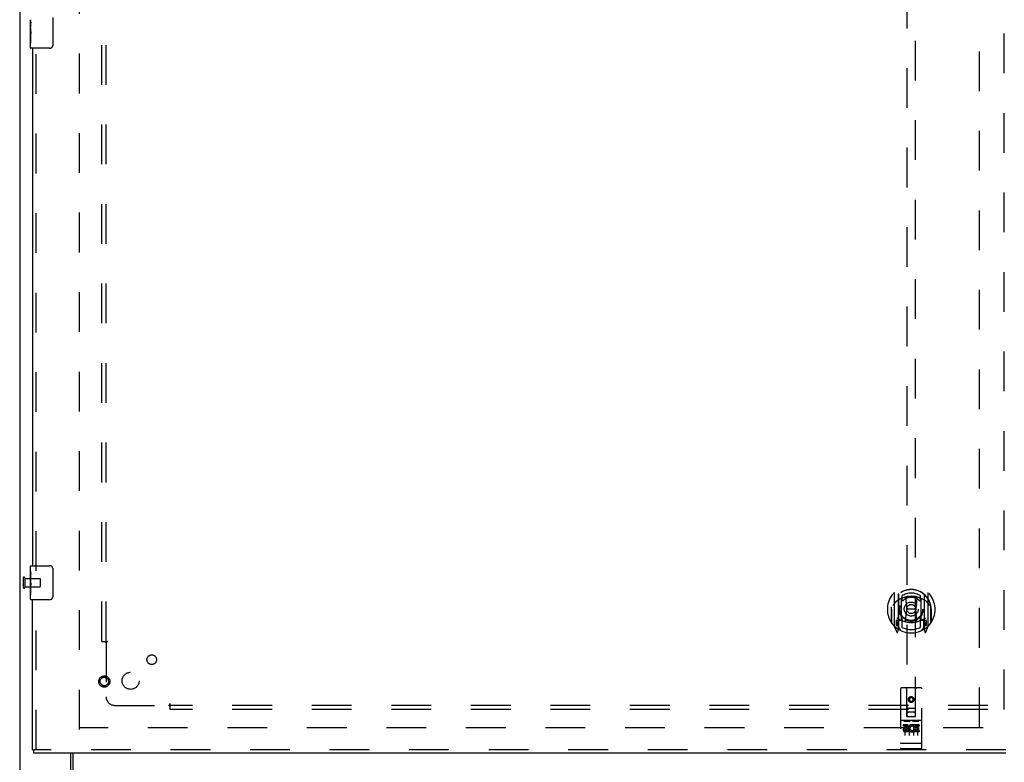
# Model space of a CAD drawing. Header units: inches. Extents: x 0 to 212, y 0 to 137.
# Tile 7 of 31: x 36 to 65, y 46 to 68. Entities that reach past the tile are written whole.
import ezdxf

# ---------------------------------------------------------------- set-up
doc = ezdxf.new("R2010")
doc.units = ezdxf.units.IN
doc.header["$LTSCALE"] = 11.654639
doc.header["$MEASUREMENT"] = 0
doc.linetypes.add('HIDDEN', pattern=[0.2, 0.1, -0.1])
doc.layers.get('0').update_dxf_attribs({"linetype": 'CONTINUOUS'})
for name, color, linetype in [('DEFAULT_2', 8, 'HIDDEN'), ('SECONDARY_OR_LEFT_DOOR_ASSEMBLY', 7, 'CONTINUOUS'), ('SUBPANEL', 7, 'CONTINUOUS')]:
    doc.layers.add(name, color=color, linetype=linetype)

msp = doc.modelspace()

# ---------------------------------------------------------------- linework, layer by layer
at = {"color": 3, "linetype": 'Continuous'}
for p, q in [((35.778, 105.379), (35.778, 45.587)), ((37.278, 45.647), (37.278, 46.233))]:
    msp.add_line(p, q, dxfattribs=at)
at = {"color": 7, "linetype": 'Continuous'}
msp.add_line((37.331, 46.233), (37.331, 45.58), dxfattribs=at)
at = {"layer": 'DEFAULT_2', "color": 8, "linetype": 'HIDDEN'}
for p, q in [((37.528, 46.931), (37.528, 104.035)), ((63.903, 46.998), (63.903, 103.968)), ((35.882, 51.375), (35.882, 51.091)), ((35.925, 51.375), (35.925, 51.091)), ((35.925, 51.357), (36.372, 51.357)), ((35.925, 51.109), (36.372, 51.109)), ((36.382, 51.347), (36.382, 51.119)), ((64.007, 46.983), (37.528, 46.983))]:
    msp.add_line(p, q, dxfattribs=at)
for centre, radius, start, end in [((35.904, 51.375), 0.0215, 0, 180), ((35.904, 51.091), 0.0215, 180, 360), ((36.372, 51.347), 0.01, 0, 90), ((36.372, 51.119), 0.01, 270, 360)]:
    msp.add_arc(centre, radius, start, end, dxfattribs=at)
at = {"layer": 'SECONDARY_OR_LEFT_DOOR_ASSEMBLY', "color": 8, "linetype": 'HIDDEN'}
for p, q in [((64.612, 104.629), (64.612, 46.337)), ((61.778, 73.312), (61.778, 47.31)), ((62.028, 47.31), (62.028, 73.312)), ((36.257, 51.578), (36.257, 67.055)), ((36.257, 46.337), (36.257, 50.888)), ((61.403, 50.938), (61.403, 49.971)), ((61.521, 50.884), (61.521, 49.868)), ((61.528, 50.885), (61.528, 49.881)), ((61.628, 50.845), (61.628, 50.742)), ((61.74, 50.794), (61.771, 50.454)), ((62.066, 50.794), (62.036, 50.454)), ((62.178, 50.742), (62.178, 50.845)), ((62.278, 50.885), (62.278, 49.881)), ((62.286, 50.884), (62.286, 49.868)), ((62.403, 49.971), (62.403, 50.938)), ((61.328, 50.526), (61.328, 50.529)), ((61.328, 50.069), (61.328, 50.526)), ((61.621, 50.136), (61.621, 50.768)), ((62.186, 50.768), (62.186, 50.136)), ((62.478, 50.526), (62.478, 50.529)), ((62.478, 50.069), (62.478, 50.526)), ((61.321, 50.454), (61.336, 50.454)), ((61.321, 50.454), (61.321, 50.066)), ((61.74, 50.11), (61.771, 50.454)), ((62.036, 50.454), (61.771, 50.454)), ((62.066, 50.11), (62.036, 50.454)), ((62.486, 50.454), (62.471, 50.454)), ((62.486, 50.454), (62.486, 50.066)), ((61.407, 49.96), (61.478, 49.785)), ((61.521, 50.125), (61.461, 50.125)), ((61.461, 50.125), (61.461, 49.975)), ((61.461, 49.975), (61.521, 49.975)), ((61.498, 50.054), (61.469, 50.008)), ((61.473, 50), (61.528, 50)), ((61.598, 49.831), (61.528, 49.94)), ((61.531, 50.114), (61.531, 49.906)), ((61.621, 50.127), (61.548, 50.127)), ((61.616, 50.134), (61.551, 50.134)), ((61.628, 50.181), (61.628, 49.928)), ((62.178, 49.928), (62.178, 50.181)), ((62.258, 50.127), (62.186, 50.127)), ((62.256, 50.134), (62.19, 50.134)), ((62.278, 49.94), (62.208, 49.831)), ((62.276, 49.906), (62.276, 50.114)), ((62.278, 50), (62.333, 50)), ((62.346, 50.125), (62.286, 50.125)), ((62.286, 49.975), (62.346, 49.975)), ((62.337, 50.008), (62.308, 50.054)), ((62.328, 49.785), (62.399, 49.96)), ((62.346, 49.975), (62.346, 50.125)), ((61.499, 49.89), (61.504, 49.887)), ((61.506, 49.788), (61.521, 49.868)), ((62.286, 49.868), (62.3, 49.788)), ((62.306, 49.889), (62.307, 49.89)), ((62.307, 49.89), (62.307, 49.89)), ((62.307, 49.89), (62.307, 49.89)), ((61.591, 48.12), (61.591, 46.395)), ((62.186, 48.15), (61.621, 48.15)), ((61.777, 47.31), (61.773, 48.12)), ((62.03, 47.31), (62.033, 48.12)), ((62.216, 46.395), (62.216, 48.12)), ((61.903, 47.883), (61.841, 47.847)), ((61.841, 47.847), (61.851, 47.841)), ((61.841, 47.847), (61.841, 47.775)), ((61.841, 47.775), (61.851, 47.78)), ((61.841, 47.775), (61.903, 47.739)), ((61.903, 47.871), (61.851, 47.841)), ((61.851, 47.841), (61.851, 47.78)), ((61.851, 47.78), (61.903, 47.75)), ((61.966, 47.847), (61.903, 47.883)), ((61.903, 47.883), (61.903, 47.871)), ((61.956, 47.841), (61.903, 47.871)), ((61.903, 47.75), (61.956, 47.78)), ((61.903, 47.739), (61.966, 47.775)), ((61.903, 47.739), (61.903, 47.75)), ((61.966, 47.847), (61.956, 47.841)), ((61.956, 47.78), (61.956, 47.841)), ((61.966, 47.775), (61.956, 47.78)), ((61.966, 47.775), (61.966, 47.847)), ((61.776, 47.56), (62.031, 47.56)), ((61.988, 47.435), (61.818, 47.435)), ((62.186, 47.193), (61.621, 47.193)), ((61.759, 47.071), (61.666, 47.071)), ((61.666, 47.071), (61.666, 47.029)), ((61.692, 47.177), (61.864, 47.177)), ((61.716, 47.063), (61.716, 46.757)), ((61.777, 47.31), (61.778, 47.31)), ((61.778, 47.31), (62.028, 47.31)), ((61.841, 47.063), (61.841, 46.757)), ((61.942, 47.177), (62.114, 47.177)), ((61.966, 47.063), (61.966, 46.757)), ((61.979, 47.036), (61.966, 47.017)), ((61.975, 47.061), (61.979, 47.059)), ((62.135, 47.071), (61.979, 47.071)), ((61.979, 47.071), (61.979, 47.059)), ((61.979, 47.036), (61.979, 46.858)), ((62.028, 47.31), (62.03, 47.31)), ((62.091, 47.063), (62.091, 46.757)), ((62.135, 47.071), (62.135, 47.029)), ((61.759, 47.029), (61.666, 47.029)), ((61.763, 46.986), (61.716, 46.986)), ((61.759, 46.945), (61.73, 46.945)), ((61.823, 46.901), (61.73, 46.901)), ((61.823, 46.858), (61.73, 46.858)), ((61.823, 46.901), (61.823, 46.858)), ((61.954, 46.906), (61.971, 46.867)), ((62.135, 46.858), (61.979, 46.858)), ((62.135, 47.029), (62.021, 47.029)), ((62.021, 47.029), (62.021, 46.986)), ((62.114, 46.986), (62.021, 46.986)), ((62.114, 46.943), (62.021, 46.943)), ((62.021, 46.943), (62.021, 46.901)), ((62.135, 46.901), (62.021, 46.901)), ((62.114, 46.986), (62.114, 46.943)), ((62.135, 46.901), (62.135, 46.858)), ((61.609, 46.524), (61.608, 46.524)), ((61.608, 46.524), (61.608, 46.524)), ((61.61, 46.524), (61.609, 46.524)), ((61.611, 46.524), (61.61, 46.524)), ((61.612, 46.524), (61.611, 46.524)), ((61.611, 46.524), (61.611, 46.524)), ((61.613, 46.524), (61.612, 46.524)), ((61.614, 46.524), (61.613, 46.524)), ((61.615, 46.524), (61.614, 46.524)), ((61.616, 46.524), (61.615, 46.524)), ((61.617, 46.524), (61.616, 46.524)), ((61.616, 46.524), (61.616, 46.524)), ((61.618, 46.523), (61.617, 46.524)), ((61.619, 46.523), (61.618, 46.523)), ((61.62, 46.523), (61.619, 46.523)), ((61.621, 46.523), (61.62, 46.523)), ((62.186, 46.523), (61.621, 46.523)), ((62.186, 46.523), (62.187, 46.523)), ((62.187, 46.523), (62.188, 46.523)), ((62.188, 46.523), (62.189, 46.523)), ((62.189, 46.524), (62.19, 46.524)), ((62.189, 46.523), (62.189, 46.524)), ((62.19, 46.524), (62.191, 46.524)), ((62.191, 46.524), (62.192, 46.524)), ((62.192, 46.524), (62.193, 46.524)), ((62.193, 46.524), (62.194, 46.524)), ((62.193, 46.524), (62.193, 46.524)), ((62.194, 46.524), (62.195, 46.524)), ((62.195, 46.524), (62.196, 46.524)), ((62.196, 46.524), (62.197, 46.524)), ((62.197, 46.524), (62.198, 46.524)), ((62.197, 46.524), (62.197, 46.524)), ((62.198, 46.524), (62.199, 46.524)), ((62.199, 46.524), (62.2, 46.524)), ((64.674, 46.337), (36.195, 46.337)), ((62.186, 46.365), (61.621, 46.365))]:
    msp.add_line(p, q, dxfattribs=at)
at = {"layer": 'SECONDARY_OR_LEFT_DOOR_ASSEMBLY', "color": 7, "linetype": 'Continuous'}
for p, q in [((36.093, 67.481), (36.093, 67.738)), ((36.099, 67.683), (36.093, 67.683)), ((36.093, 67.515), (36.1, 67.515)), ((36.1, 67.515), (36.1, 67.651)), ((36.748, 67.8), (36.748, 67)), ((36.093, 66.915), (36.093, 67.478)), ((36.095, 67.452), (36.093, 67.452)), ((36.093, 67.32), (36.099, 67.32)), ((36.093, 67.284), (36.1, 67.284)), ((36.094, 67.454), (36.096, 67.432)), ((36.1, 67.054), (36.1, 67.284)), ((36.093, 67.221), (36.1, 67.221)), ((36.093, 67.054), (36.1, 67.054)), ((36.648, 66.9), (36.108, 66.9)), ((36.093, 51.572), (36.093, 51.718)), ((36.108, 51.733), (36.648, 51.733)), ((36.093, 51.315), (36.093, 51.571)), ((36.099, 51.516), (36.093, 51.516)), ((36.1, 51.348), (36.1, 51.484)), ((36.748, 51.633), (36.748, 50.833)), ((36.093, 51.348), (36.1, 51.348)), ((36.093, 50.748), (36.093, 51.312)), ((36.095, 51.285), (36.093, 51.285)), ((36.093, 51.154), (36.099, 51.154)), ((36.093, 51.118), (36.1, 51.118)), ((36.094, 51.287), (36.096, 51.265)), ((36.1, 50.887), (36.1, 51.118)), ((36.093, 51.055), (36.1, 51.055)), ((36.093, 50.887), (36.1, 50.887)), ((36.648, 50.733), (36.108, 50.733)), ((36.153, 46.337), (36.195, 46.337)), ((36.195, 46.233), (36.195, 46.337))]:
    msp.add_line(p, q, dxfattribs=at)
at = {"layer": 'SECONDARY_OR_LEFT_DOOR_ASSEMBLY', "color": 3, "linetype": 'Continuous'}
for p, q in [((36.153, 66.9), (36.153, 51.733)), ((36.153, 46.337), (36.153, 50.733)), ((64.674, 46.233), (36.195, 46.233))]:
    msp.add_line(p, q, dxfattribs=at)
at = {"layer": 'SECONDARY_OR_LEFT_DOOR_ASSEMBLY', "color": 7, "linetype": 'Continuous'}
for points in [[(36.093, 67.739), (36.093, 67.735), (36.094, 67.731), (36.094, 67.725), (36.096, 67.712)], [(36.096, 67.712), (36.097, 67.704), (36.098, 67.696), (36.098, 67.688)], [(36.098, 67.688), (36.099, 67.679), (36.1, 67.67), (36.1, 67.66), (36.1, 67.651)], [(36.093, 67.481), (36.093, 67.473), (36.094, 67.464), (36.094, 67.454)], [(36.096, 67.432), (36.097, 67.42), (36.098, 67.408), (36.099, 67.396), (36.1, 67.383), (36.1, 67.371), (36.1, 67.358), (36.1, 67.345), (36.1, 67.332), (36.099, 67.319), (36.098, 67.307), (36.097, 67.295)], [(36.748, 67), (36.748, 66.993), (36.747, 66.987), (36.746, 66.981), (36.745, 66.975), (36.743, 66.969), (36.741, 66.963)], [(36.741, 51.669), (36.743, 51.663), (36.745, 51.658), (36.746, 51.652), (36.747, 51.646), (36.748, 51.639), (36.748, 51.633)], [(36.093, 51.572), (36.093, 51.569), (36.094, 51.564), (36.094, 51.559), (36.096, 51.545)], [(36.096, 51.545), (36.097, 51.538), (36.098, 51.53), (36.098, 51.521)], [(36.098, 51.521), (36.099, 51.512), (36.1, 51.503), (36.1, 51.494), (36.1, 51.484)], [(36.093, 51.315), (36.093, 51.306), (36.094, 51.297), (36.094, 51.287)], [(36.096, 51.265), (36.097, 51.254), (36.098, 51.242), (36.099, 51.229), (36.1, 51.217), (36.1, 51.204), (36.1, 51.191), (36.1, 51.178), (36.1, 51.165), (36.099, 51.153), (36.098, 51.141), (36.097, 51.129)], [(36.748, 50.833), (36.748, 50.827), (36.747, 50.82), (36.746, 50.814), (36.745, 50.808), (36.743, 50.802), (36.741, 50.797)]]:
    msp.add_lwpolyline(points, dxfattribs=at)
at = {"layer": 'SECONDARY_OR_LEFT_DOOR_ASSEMBLY', "color": 8, "linetype": 'HIDDEN'}
for points in [[(61.715, 50.811), (61.721, 50.813), (61.726, 50.814), (61.731, 50.816), (61.737, 50.817), (61.742, 50.818), (61.748, 50.82), (61.753, 50.821), (61.759, 50.822), (61.764, 50.823), (61.77, 50.824), (61.775, 50.825), (61.781, 50.826), (61.786, 50.827), (61.792, 50.828), (61.797, 50.829), (61.803, 50.83), (61.808, 50.831), (61.814, 50.831), (61.819, 50.832), (61.825, 50.833), (61.83, 50.833), (61.836, 50.834), (61.842, 50.834), (61.847, 50.835), (61.853, 50.835), (61.858, 50.836), (61.864, 50.836), (61.87, 50.836), (61.875, 50.836), (61.881, 50.837), (61.886, 50.837), (61.892, 50.837), (61.897, 50.837), (61.903, 50.837), (61.909, 50.837), (61.914, 50.837), (61.92, 50.837), (61.925, 50.837), (61.931, 50.836), (61.937, 50.836), (61.942, 50.836), (61.948, 50.836), (61.953, 50.835), (61.959, 50.835), (61.965, 50.834), (61.97, 50.834), (61.976, 50.833), (61.981, 50.833), (61.987, 50.832), (61.992, 50.831), (61.998, 50.831), (62.003, 50.83), (62.009, 50.829), (62.015, 50.828), (62.02, 50.827), (62.026, 50.826), (62.031, 50.825), (62.037, 50.824), (62.042, 50.823), (62.048, 50.822), (62.053, 50.821), (62.058, 50.82), (62.064, 50.818), (62.069, 50.817), (62.075, 50.816), (62.08, 50.814), (62.086, 50.813), (62.091, 50.811)], [(61.449, 50.669), (61.447, 50.668), (61.446, 50.667), (61.444, 50.665), (61.443, 50.664), (61.441, 50.662), (61.439, 50.661), (61.438, 50.659), (61.436, 50.657), (61.434, 50.656), (61.432, 50.654), (61.43, 50.652), (61.429, 50.65), (61.427, 50.648), (61.425, 50.646), (61.423, 50.643), (61.421, 50.641), (61.419, 50.638), (61.417, 50.636), (61.415, 50.633), (61.412, 50.631), (61.41, 50.628), (61.408, 50.625), (61.406, 50.622), (61.403, 50.618), (61.401, 50.615), (61.398, 50.612), (61.396, 50.608), (61.393, 50.604), (61.391, 50.6), (61.388, 50.596), (61.385, 50.592), (61.383, 50.588), (61.38, 50.583), (61.377, 50.578), (61.374, 50.573), (61.371, 50.568)], [(62.436, 50.568), (62.432, 50.573), (62.429, 50.578), (62.426, 50.583), (62.424, 50.588), (62.421, 50.592), (62.418, 50.596), (62.415, 50.6), (62.413, 50.604), (62.41, 50.608), (62.408, 50.612), (62.405, 50.615), (62.403, 50.618), (62.401, 50.622), (62.398, 50.625), (62.396, 50.628), (62.394, 50.631), (62.392, 50.633), (62.389, 50.636), (62.387, 50.638), (62.385, 50.641), (62.383, 50.643), (62.381, 50.646), (62.379, 50.648), (62.378, 50.65), (62.376, 50.652), (62.374, 50.654), (62.372, 50.656), (62.37, 50.657), (62.369, 50.659), (62.367, 50.661), (62.365, 50.662), (62.364, 50.664), (62.362, 50.665), (62.36, 50.667), (62.359, 50.668), (62.357, 50.669)], [(61.686, 47.176), (61.686, 47.176), (61.686, 47.176), (61.686, 47.176), (61.686, 47.176), (61.686, 47.176), (61.686, 47.177), (61.686, 47.177), (61.686, 47.177), (61.686, 47.177), (61.687, 47.177), (61.687, 47.177), (61.687, 47.177), (61.687, 47.177), (61.687, 47.177), (61.687, 47.177), (61.687, 47.177), (61.687, 47.177), (61.687, 47.177), (61.688, 47.177), (61.688, 47.177), (61.688, 47.177), (61.688, 47.177), (61.688, 47.177), (61.688, 47.177), (61.688, 47.177), (61.689, 47.177), (61.689, 47.177), (61.689, 47.177), (61.689, 47.177), (61.689, 47.177), (61.689, 47.177), (61.689, 47.177), (61.69, 47.177), (61.69, 47.177), (61.69, 47.177), (61.69, 47.177), (61.69, 47.177), (61.691, 47.177), (61.691, 47.177), (61.691, 47.177), (61.691, 47.177), (61.691, 47.177), (61.692, 47.177), (61.692, 47.177), (61.692, 47.177)], [(61.864, 47.177), (61.864, 47.177), (61.864, 47.177), (61.865, 47.177), (61.865, 47.177), (61.865, 47.177), (61.865, 47.177), (61.865, 47.177), (61.866, 47.177), (61.866, 47.177), (61.866, 47.177), (61.866, 47.177), (61.866, 47.177), (61.866, 47.177), (61.867, 47.177), (61.867, 47.177), (61.867, 47.177), (61.867, 47.177), (61.867, 47.177), (61.867, 47.177), (61.868, 47.177), (61.868, 47.177), (61.868, 47.177), (61.868, 47.177), (61.868, 47.177), (61.868, 47.177), (61.868, 47.177), (61.869, 47.177), (61.869, 47.177), (61.869, 47.177), (61.869, 47.177), (61.869, 47.177), (61.869, 47.177), (61.869, 47.177), (61.869, 47.177), (61.87, 47.177), (61.87, 47.177), (61.87, 47.177), (61.87, 47.177), (61.87, 47.177), (61.87, 47.177), (61.87, 47.176), (61.87, 47.176), (61.87, 47.176), (61.87, 47.176), (61.87, 47.176), (61.871, 47.176)], [(61.936, 47.176), (61.936, 47.176), (61.936, 47.176), (61.936, 47.176), (61.936, 47.176), (61.936, 47.176), (61.936, 47.177), (61.936, 47.177), (61.936, 47.177), (61.936, 47.177), (61.937, 47.177), (61.937, 47.177), (61.937, 47.177), (61.937, 47.177), (61.937, 47.177), (61.937, 47.177), (61.937, 47.177), (61.937, 47.177), (61.937, 47.177), (61.938, 47.177), (61.938, 47.177), (61.938, 47.177), (61.938, 47.177), (61.938, 47.177), (61.938, 47.177), (61.938, 47.177), (61.939, 47.177), (61.939, 47.177), (61.939, 47.177), (61.939, 47.177), (61.939, 47.177), (61.939, 47.177), (61.94, 47.177), (61.94, 47.177), (61.94, 47.177), (61.94, 47.177), (61.94, 47.177), (61.94, 47.177), (61.941, 47.177), (61.941, 47.177), (61.941, 47.177), (61.941, 47.177), (61.941, 47.177), (61.942, 47.177), (61.942, 47.177), (61.942, 47.177)], [(62.114, 47.177), (62.114, 47.177), (62.114, 47.177), (62.115, 47.177), (62.115, 47.177), (62.115, 47.177), (62.115, 47.177), (62.115, 47.177), (62.116, 47.177), (62.116, 47.177), (62.116, 47.177), (62.116, 47.177), (62.116, 47.177), (62.117, 47.177), (62.117, 47.177), (62.117, 47.177), (62.117, 47.177), (62.117, 47.177), (62.117, 47.177), (62.117, 47.177), (62.118, 47.177), (62.118, 47.177), (62.118, 47.177), (62.118, 47.177), (62.118, 47.177), (62.118, 47.177), (62.118, 47.177), (62.119, 47.177), (62.119, 47.177), (62.119, 47.177), (62.119, 47.177), (62.119, 47.177), (62.119, 47.177), (62.119, 47.177), (62.119, 47.177), (62.12, 47.177), (62.12, 47.177), (62.12, 47.177), (62.12, 47.177), (62.12, 47.177), (62.12, 47.177), (62.12, 47.176), (62.12, 47.176), (62.12, 47.176), (62.12, 47.176), (62.12, 47.176), (62.121, 47.176)], [(61.608, 46.524), (61.607, 46.524), (61.606, 46.524), (61.606, 46.524), (61.606, 46.524), (61.605, 46.525), (61.605, 46.525), (61.605, 46.525), (61.604, 46.525), (61.604, 46.525), (61.604, 46.525), (61.603, 46.525), (61.603, 46.525), (61.603, 46.525), (61.602, 46.525), (61.602, 46.525), (61.602, 46.525), (61.601, 46.525), (61.601, 46.525), (61.601, 46.525), (61.6, 46.525), (61.6, 46.526), (61.6, 46.526), (61.599, 46.526), (61.599, 46.526), (61.599, 46.526), (61.598, 46.526), (61.598, 46.526), (61.598, 46.526), (61.598, 46.526), (61.597, 46.526), (61.597, 46.526), (61.597, 46.526), (61.597, 46.526), (61.596, 46.527), (61.596, 46.527), (61.596, 46.527), (61.596, 46.527), (61.595, 46.527), (61.595, 46.527), (61.595, 46.527), (61.595, 46.527), (61.595, 46.527), (61.594, 46.527), (61.594, 46.527), (61.594, 46.528), (61.594, 46.528), (61.594, 46.528), (61.593, 46.528), (61.593, 46.528), (61.593, 46.528), (61.593, 46.528), (61.593, 46.528), (61.593, 46.528), (61.592, 46.528), (61.592, 46.528), (61.592, 46.529), (61.592, 46.529), (61.592, 46.529), (61.592, 46.529), (61.592, 46.529), (61.592, 46.529), (61.591, 46.529), (61.591, 46.529), (61.591, 46.529), (61.591, 46.529), (61.591, 46.53), (61.591, 46.53), (61.591, 46.53), (61.591, 46.53), (61.591, 46.53), (61.591, 46.53), (61.591, 46.53), (61.591, 46.53), (61.591, 46.53), (61.591, 46.53), (61.591, 46.531), (61.591, 46.531), (61.591, 46.531), (61.591, 46.531)], [(62.2, 46.524), (62.2, 46.524), (62.2, 46.524), (62.201, 46.525), (62.201, 46.525), (62.202, 46.525), (62.202, 46.525), (62.202, 46.525), (62.203, 46.525), (62.203, 46.525), (62.203, 46.525), (62.204, 46.525), (62.204, 46.525), (62.204, 46.525), (62.205, 46.525), (62.205, 46.525), (62.205, 46.525), (62.206, 46.525), (62.206, 46.525), (62.206, 46.526), (62.206, 46.526), (62.207, 46.526), (62.207, 46.526), (62.207, 46.526), (62.208, 46.526), (62.208, 46.526), (62.208, 46.526), (62.209, 46.526), (62.209, 46.526), (62.209, 46.526), (62.209, 46.526), (62.21, 46.526), (62.21, 46.527), (62.21, 46.527), (62.21, 46.527), (62.211, 46.527), (62.211, 46.527), (62.211, 46.527), (62.211, 46.527), (62.211, 46.527), (62.212, 46.527), (62.212, 46.527), (62.212, 46.527), (62.212, 46.528), (62.212, 46.528), (62.213, 46.528), (62.213, 46.528), (62.213, 46.528), (62.213, 46.528), (62.213, 46.528), (62.213, 46.528), (62.214, 46.528), (62.214, 46.528), (62.214, 46.528), (62.214, 46.529), (62.214, 46.529), (62.214, 46.529), (62.214, 46.529), (62.215, 46.529), (62.215, 46.529), (62.215, 46.529), (62.215, 46.529), (62.215, 46.529), (62.215, 46.529), (62.215, 46.53), (62.215, 46.53), (62.215, 46.53), (62.215, 46.53), (62.215, 46.53), (62.215, 46.53), (62.215, 46.53), (62.215, 46.53), (62.216, 46.53), (62.216, 46.53), (62.216, 46.531), (62.216, 46.531), (62.216, 46.531), (62.216, 46.531)]]:
    msp.add_lwpolyline(points, dxfattribs=at)
for centre, radius in [((61.903, 50.461), 0.35), ((61.903, 50.461), 0.335), ((61.903, 50.461), 0.205), ((61.903, 50.461), 0.133), ((38.257, 48.337), 0.164), ((38.257, 48.337), 0.124), ((61.903, 47.81), 0.085), ((61.903, 47.81), 0.0845)]:
    msp.add_circle(centre, radius, dxfattribs=at)
at = {"layer": 'SECONDARY_OR_LEFT_DOOR_ASSEMBLY', "color": 7, "linetype": 'Continuous'}
for centre, radius, start, end in [((36.648, 67), 0.1, 270, 338.7946), ((36.108, 66.915), 0.015, 180, 270), ((36.108, 51.718), 0.015, 90, 180), ((36.648, 51.633), 0.1, 21.1999, 90), ((36.648, 50.833), 0.1, 270, 338.7946), ((36.108, 50.748), 0.015, 180, 270)]:
    msp.add_arc(centre, radius, start, end, dxfattribs=at)
at = {"layer": 'SECONDARY_OR_LEFT_DOOR_ASSEMBLY', "color": 8, "linetype": 'HIDDEN'}
for centre, radius, start, end in [((61.903, 50.454), 0.7, 305.5126, 234.4874), ((61.903, 50.452), 0.583, 0.2464, 179.7536), ((61.903, 50.451), 0.58, 7.6622, 172.3378), ((61.418, 50.938), 0.015, 135.0748, 180), ((61.903, 50.137), 0.7, 49.529, 130.471), ((61.536, 50.884), 0.015, 130.3587, 180), ((61.548, 50.885), 0.02, 129.3378, 179.9984), ((61.636, 50.768), 0.015, 112.9863, 180), ((61.903, 50.451), 0.48, 55.0461, 124.9539), ((61.903, 50.461), 0.343, 48.8739, 131.1261), ((61.721, 50.792), 0.02, 5.0796, 105.5752), ((62.086, 50.792), 0.02, 74.4248, 174.9204), ((62.171, 50.768), 0.015, 0, 67.0137), ((62.258, 50.885), 0.02, 0, 50.6594), ((62.271, 50.884), 0.015, 0, 49.6413), ((62.388, 50.938), 0.015, 0, 44.9252), ((61.348, 50.526), 0.02, 172.3378, 180), ((61.658, 50.742), 0.03, 180, 311.1261), ((62.148, 50.742), 0.03, 228.8739, 360), ((62.458, 50.526), 0.02, 0, 7.6622), ((61.903, 50.767), 0.7, 233.2319, 306.7681), ((61.658, 50.181), 0.03, 48.8739, 180), ((61.903, 50.461), 0.343, 228.8739, 311.1261), ((62.148, 50.181), 0.03, 0, 131.1261), ((61.348, 50.069), 0.02, 180, 215.2961), ((61.903, 50.461), 0.7, 215.2961, 324.7039), ((61.418, 49.971), 0.015, 180, 224.9252), ((61.473, 50.005), 0.005, 147.3208, 270), ((61.34, 50.156), 0.188, 327.3208, 360), ((61.548, 50.107), 0.02, 90, 180), ((61.551, 50.114), 0.02, 90, 180), ((61.616, 50.114), 0.02, 66.536, 90), ((61.636, 50.136), 0.015, 180, 247.0137), ((61.903, 50.774), 0.7, 246.536, 293.464), ((61.903, 50.461), 0.6, 242.7204, 297.2796), ((61.72, 50.112), 0.02, 254.3869, 354.9204), ((62.086, 50.112), 0.02, 185.0796, 285.6131), ((62.171, 50.136), 0.015, 292.9863, 360), ((62.19, 50.114), 0.02, 90, 113.464), ((62.256, 50.114), 0.02, 0, 90), ((62.258, 50.107), 0.02, 0, 90), ((62.466, 50.156), 0.188, 180, 212.6792), ((62.333, 50.005), 0.005, 270, 32.6792), ((62.388, 49.971), 0.015, 315.0748, 360), ((62.458, 50.069), 0.02, 324.7039, 360), ((61.492, 49.79), 0.015, 201.8041, 350), ((61.508, 49.901), 0.02, 234.4874, 360), ((61.511, 49.906), 0.02, 234.7457, 360), ((61.548, 49.881), 0.02, 180, 238.5295), ((62.258, 49.881), 0.02, 301.4688, 359.9992), ((62.296, 49.906), 0.02, 180, 305.2543), ((62.298, 49.901), 0.02, 180, 305.5126), ((62.315, 49.79), 0.015, 190, 338.1959), ((61.621, 48.12), 0.03, 90, 180), ((61.743, 48.12), 0.03, 0, 90), ((62.063, 48.12), 0.03, 90, 180), ((62.186, 48.12), 0.03, 0, 90), ((61.818, 47.395), 0.04, 90, 180), ((61.818, 47.35), 0.04, 180, 270), ((61.988, 47.395), 0.04, 0, 90), ((61.988, 47.35), 0.04, 270, 360), ((61.621, 47.223), 0.03, 180, 270), ((61.759, 47.008), 0.0635, 270, 90), ((61.929, 46.965), 0.107, 64.2636, 293.4027), ((62.186, 47.223), 0.03, 270, 360), ((61.73, 46.923), 0.0644, 102.2995, 270.0775), ((61.73, 46.923), 0.0219, 89.9011, 270), ((61.759, 47.007), 0.0219, 280.307, 90), ((61.929, 46.965), 0.0639, 54.8895, 293.4026), ((61.621, 46.395), 0.03, 180, 270), ((62.186, 46.395), 0.03, 270, 360)]:
    msp.add_arc(centre, radius, start, end, dxfattribs=at)
at = {"layer": 'SECONDARY_OR_LEFT_DOOR_ASSEMBLY', "color": 7, "linetype": 'Continuous'}
for centre in [(36.356, 67.316), (36.356, 51.149)]:
    msp.add_ellipse(centre, major_axis=(0.263, 0), ratio=0.432808, start_param=-3.141593, end_param=-2.961605, dxfattribs=at)
at = {"layer": 'SUBPANEL', "color": 8, "linetype": 'HIDDEN'}
for p, q in [((38.184, 49.514), (38.184, 101.452)), ((38.309, 49.514), (38.309, 101.452)), ((38.184, 49.514), (38.271, 49.514)), ((38.271, 49.514), (38.35, 49.514)), ((38.291, 49.497), (38.297, 49.491)), ((38.309, 49.479), (38.309, 47.889)), ((38.559, 47.639), (40.149, 47.639)), ((40.184, 47.601), (40.184, 47.68)), ((92.122, 47.639), (40.184, 47.639)), ((40.184, 47.514), (40.184, 47.601)), ((92.122, 47.514), (40.184, 47.514))]:
    msp.add_line(p, q, dxfattribs=at)
for points in [[(38.271, 49.514), (38.273, 49.513), (38.275, 49.511), (38.277, 49.509), (38.279, 49.508), (38.281, 49.506), (38.283, 49.505), (38.284, 49.503), (38.286, 49.502), (38.288, 49.5), (38.289, 49.499), (38.291, 49.497)], [(38.297, 49.491), (38.299, 49.489), (38.301, 49.487), (38.303, 49.485), (38.304, 49.483), (38.306, 49.482), (38.308, 49.48), (38.309, 49.479)], [(38.329, 49.492), (38.324, 49.489), (38.322, 49.488), (38.319, 49.486), (38.317, 49.485), (38.315, 49.483), (38.313, 49.482), (38.311, 49.48), (38.309, 49.479)], [(38.35, 49.514), (38.35, 49.512), (38.349, 49.511), (38.348, 49.509), (38.347, 49.507), (38.346, 49.506), (38.345, 49.504), (38.343, 49.503), (38.342, 49.501), (38.34, 49.5), (38.339, 49.498), (38.337, 49.497), (38.335, 49.496), (38.333, 49.494), (38.331, 49.493), (38.329, 49.492)], [(40.159, 47.654), (40.158, 47.652), (40.156, 47.649), (40.155, 47.647), (40.153, 47.645), (40.152, 47.643), (40.15, 47.641), (40.149, 47.639)], [(40.167, 47.621), (40.161, 47.627), (40.159, 47.629), (40.157, 47.631), (40.155, 47.633), (40.154, 47.634), (40.152, 47.636), (40.15, 47.638), (40.149, 47.639)], [(40.184, 47.68), (40.183, 47.679), (40.181, 47.679), (40.179, 47.678), (40.178, 47.677), (40.176, 47.676), (40.175, 47.675), (40.173, 47.673), (40.171, 47.672), (40.17, 47.67), (40.169, 47.668), (40.167, 47.667), (40.166, 47.665), (40.165, 47.663), (40.163, 47.661), (40.162, 47.659), (40.159, 47.654)], [(40.184, 47.601), (40.183, 47.603), (40.181, 47.605), (40.18, 47.607), (40.178, 47.609), (40.176, 47.611), (40.175, 47.613), (40.173, 47.614), (40.172, 47.616), (40.17, 47.617), (40.169, 47.619), (40.167, 47.621)]]:
    msp.add_lwpolyline(points, dxfattribs=at)
for centre, radius in [((39.647, 48.977), 0.141), ((39.028, 48.358), 0.25)]:
    msp.add_circle(centre, radius, dxfattribs=at)
msp.add_arc((38.559, 47.889), 0.25, 180, 270, dxfattribs=at)

doc.saveas('drawing.dxf')
